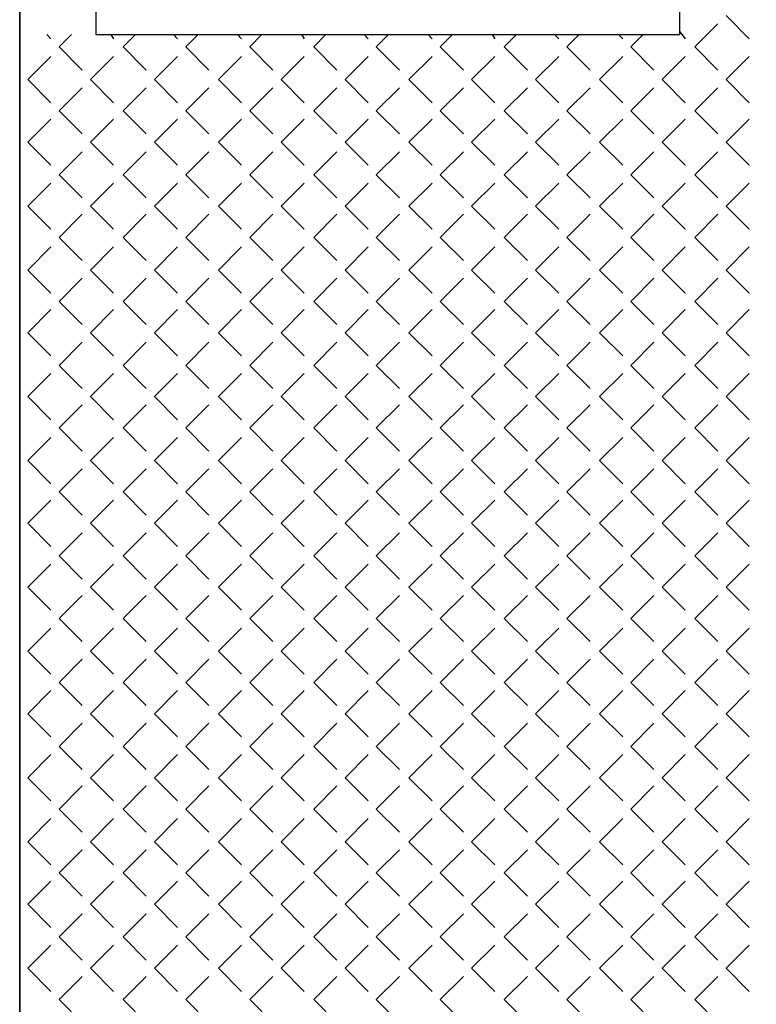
# Model space of a CAD drawing. Header units: millimetres. Extents: x -523 to 1404227, y -783705 to 1038705.
# Tile 30 of 256: x 197910 to 200202, y 13732 to 16795. Entities that reach past the tile are written whole.
import ezdxf

# ---------------------------------------------------------------- set-up
doc = ezdxf.new("R2010")
doc.units = ezdxf.units.MM
doc.linetypes.add('0.5_0.5', pattern=[1, 0.5, -0.5])
doc.layers.add('PDF _0', color=252, linetype='Continuous')

# ---------------------------------------------------------------- blocks, each defined once
blk = doc.blocks.new('A$Cc5eb5aaa')
at = {"layer": 'PDF _0', "color": 7, "lineweight": -3}
for points in [[(19042.8, 12065.8), (19042.8, 27946)], [(19042.8, 21815.8), (19042.8, 12065.8), (20994.5, 12065.8), (20994.5, 11667.8), (21193.4, 11667.8), (21193.4, 9834.7), (24042.7, 9834.7)], [(21096.1, 18141), (21096.1, 21604.1), (25219.6, 21654.9)], [(19279.8, 19965.7), (19279.8, 18141), (21096.1, 18141)]]:
    blk.add_lwpolyline(points, dxfattribs=at)
at = {"layer": 'PDF _0', "lineweight": -3}
for points in [[(21240, 18200.3), (21312, 18128.3)], [(21142.6, 18102.9), (21214.6, 18174.9)], [(19127.4, 18141), (19140.1, 18128.3)], [(19165.5, 18102.9), (19203.6, 18141)], [(19326.4, 18141), (19334.9, 18128.3)], [(19364.5, 18102.9), (19402.6, 18141)], [(19521.2, 18141), (19533.9, 18128.3)], [(19559.3, 18102.9), (19597.4, 18141)], [(19720.1, 18141), (19732.8, 18128.3)], [(19758.2, 18102.9), (19796.3, 18141)], [(19919.1, 18141), (19927.6, 18128.3)], [(19957.2, 18102.9), (19995.3, 18141)], [(20113.9, 18141), (20126.6, 18128.3)], [(20152, 18102.9), (20190.1, 18141)], [(20312.8, 18141), (20325.6, 18128.3)], [(20351, 18102.9), (20389.1, 18141)], [(20511.8, 18141), (20520.3, 18128.3)], [(20549.9, 18102.9), (20588, 18141)], [(20706.6, 18141), (20719.3, 18128.3)], [(20744.7, 18102.9), (20782.8, 18141)], [(20905.6, 18141), (20918.3, 18128.3)], [(20943.7, 18102.9), (20981.8, 18141)], [(21096.1, 18149.5), (21113, 18128.3)], [(19165.5, 18102.9), (19237.5, 18030.9)], [(19364.5, 18102.9), (19436.5, 18030.9)], [(19559.3, 18102.9), (19631.2, 18030.9)], [(19758.2, 18102.9), (19830.2, 18030.9)], [(19957.2, 18102.9), (20029.2, 18030.9)], [(20152, 18102.9), (20223.9, 18030.9)], [(20351, 18102.9), (20422.9, 18030.9)], [(20549.9, 18102.9), (20621.9, 18030.9)], [(20744.7, 18102.9), (20816.6, 18030.9)], [(20943.7, 18102.9), (21015.6, 18030.9)], [(21142.6, 18102.9), (21214.6, 18030.9)], [(19068.2, 18001.3), (19140.1, 18073.3)], [(19262.9, 18001.3), (19334.9, 18073.3)], [(19461.9, 18001.3), (19533.9, 18073.3)], [(19660.9, 18001.3), (19732.8, 18073.3)], [(19855.6, 18001.3), (19927.6, 18073.3)], [(20054.6, 18001.3), (20126.6, 18073.3)], [(20253.6, 18001.3), (20325.6, 18073.3)], [(20448.3, 18001.3), (20520.3, 18073.3)], [(20647.3, 18001.3), (20719.3, 18073.3)], [(20846.3, 18001.3), (20918.3, 18073.3)], [(21041, 18001.3), (21113, 18073.3)], [(21240, 18001.3), (21312, 18073.3)], [(19068.2, 18001.3), (19140.1, 17929.3)], [(19262.9, 18001.3), (19334.9, 17929.3)], [(19461.9, 18001.3), (19533.9, 17929.3)], [(19660.9, 18001.3), (19732.8, 17929.3)], [(19855.6, 18001.3), (19927.6, 17929.3)], [(20054.6, 18001.3), (20126.6, 17929.3)], [(20253.6, 18001.3), (20325.6, 17929.3)], [(20448.3, 18001.3), (20520.3, 17929.3)], [(20647.3, 18001.3), (20719.3, 17929.3)], [(20846.3, 18001.3), (20918.3, 17929.3)], [(21041, 18001.3), (21113, 17929.3)], [(21240, 18001.3), (21312, 17929.3)], [(19165.5, 17903.9), (19237.5, 17975.9)], [(19364.5, 17903.9), (19436.5, 17975.9)], [(19559.3, 17903.9), (19631.2, 17975.9)], [(19758.2, 17903.9), (19830.2, 17975.9)], [(19957.2, 17903.9), (20029.2, 17975.9)], [(20152, 17903.9), (20223.9, 17975.9)], [(20351, 17903.9), (20422.9, 17975.9)], [(20549.9, 17903.9), (20621.9, 17975.9)], [(20744.7, 17903.9), (20816.6, 17975.9)], [(20943.7, 17903.9), (21015.6, 17975.9)], [(21142.6, 17903.9), (21214.6, 17975.9)], [(19165.5, 17903.9), (19237.5, 17832)], [(19364.5, 17903.9), (19436.5, 17832)], [(19559.3, 17903.9), (19631.2, 17832)], [(19758.2, 17903.9), (19830.2, 17832)], [(19957.2, 17903.9), (20029.2, 17832)], [(20152, 17903.9), (20223.9, 17832)], [(20351, 17903.9), (20422.9, 17832)], [(20549.9, 17903.9), (20621.9, 17832)], [(20744.7, 17903.9), (20816.6, 17832)], [(20943.7, 17903.9), (21015.6, 17832)], [(21142.6, 17903.9), (21214.6, 17832)], [(19068.2, 17806.6), (19140.1, 17878.5)], [(19262.9, 17806.6), (19334.9, 17878.5)], [(19461.9, 17806.6), (19533.9, 17878.5)], [(19660.9, 17806.6), (19732.8, 17878.5)], [(19855.6, 17806.6), (19927.6, 17878.5)], [(20054.6, 17806.6), (20126.6, 17878.5)], [(20253.6, 17806.6), (20325.6, 17878.5)], [(20448.3, 17806.6), (20520.3, 17878.5)], [(20647.3, 17806.6), (20719.3, 17878.5)], [(20846.3, 17806.6), (20918.3, 17878.5)], [(21041, 17806.6), (21113, 17878.5)], [(21240, 17806.6), (21312, 17878.5)], [(19068.2, 17806.6), (19140.1, 17734.6)], [(19262.9, 17806.6), (19334.9, 17734.6)], [(19461.9, 17806.6), (19533.9, 17734.6)], [(19660.9, 17806.6), (19732.8, 17734.6)], [(19855.6, 17806.6), (19927.6, 17734.6)], [(20054.6, 17806.6), (20126.6, 17734.6)], [(20253.6, 17806.6), (20325.6, 17734.6)], [(20448.3, 17806.6), (20520.3, 17734.6)], [(20647.3, 17806.6), (20719.3, 17734.6)], [(20846.3, 17806.6), (20918.3, 17734.6)], [(21041, 17806.6), (21113, 17734.6)], [(21240, 17806.6), (21312, 17734.6)], [(19165.5, 17704.9), (19237.5, 17776.9)], [(19364.5, 17704.9), (19436.5, 17776.9)], [(19559.3, 17704.9), (19631.2, 17776.9)], [(19758.2, 17704.9), (19830.2, 17776.9)], [(19957.2, 17704.9), (20029.2, 17776.9)], [(20152, 17704.9), (20223.9, 17776.9)], [(20351, 17704.9), (20422.9, 17776.9)], [(20549.9, 17704.9), (20621.9, 17776.9)], [(20744.7, 17704.9), (20816.6, 17776.9)], [(20943.7, 17704.9), (21015.6, 17776.9)], [(21142.6, 17704.9), (21214.6, 17776.9)], [(19165.5, 17704.9), (19237.5, 17633)], [(19364.5, 17704.9), (19436.5, 17633)], [(19559.3, 17704.9), (19631.2, 17633)], [(19758.2, 17704.9), (19830.2, 17633)], [(19957.2, 17704.9), (20029.2, 17633)], [(20152, 17704.9), (20223.9, 17633)], [(20351, 17704.9), (20422.9, 17633)], [(20549.9, 17704.9), (20621.9, 17633)], [(20744.7, 17704.9), (20816.6, 17633)], [(20943.7, 17704.9), (21015.6, 17633)], [(21142.6, 17704.9), (21214.6, 17633)], [(19068.2, 17607.6), (19140.1, 17679.5)], [(19262.9, 17607.6), (19334.9, 17679.5)], [(19461.9, 17607.6), (19533.9, 17679.5)], [(19660.9, 17607.6), (19732.8, 17679.5)], [(19855.6, 17607.6), (19927.6, 17679.5)], [(20054.6, 17607.6), (20126.6, 17679.5)], [(20253.6, 17607.6), (20325.6, 17679.5)], [(20448.3, 17607.6), (20520.3, 17679.5)], [(20647.3, 17607.6), (20719.3, 17679.5)], [(20846.3, 17607.6), (20918.3, 17679.5)], [(21041, 17607.6), (21113, 17679.5)], [(21240, 17607.6), (21312, 17679.5)], [(19068.2, 17607.6), (19140.1, 17535.6)], [(19165.5, 17510.2), (19237.5, 17582.2)], [(19262.9, 17607.6), (19334.9, 17535.6)], [(19364.5, 17510.2), (19436.5, 17582.2)], [(19461.9, 17607.6), (19533.9, 17535.6)], [(19559.3, 17510.2), (19631.2, 17582.2)], [(19660.9, 17607.6), (19732.8, 17535.6)], [(19758.2, 17510.2), (19830.2, 17582.2)], [(19855.6, 17607.6), (19927.6, 17535.6)], [(19957.2, 17510.2), (20029.2, 17582.2)], [(20054.6, 17607.6), (20126.6, 17535.6)], [(20152, 17510.2), (20223.9, 17582.2)], [(20253.6, 17607.6), (20325.6, 17535.6)], [(20351, 17510.2), (20422.9, 17582.2)], [(20448.3, 17607.6), (20520.3, 17535.6)], [(20549.9, 17510.2), (20621.9, 17582.2)], [(20647.3, 17607.6), (20719.3, 17535.6)], [(20744.7, 17510.2), (20816.6, 17582.2)], [(20846.3, 17607.6), (20918.3, 17535.6)], [(20943.7, 17510.2), (21015.6, 17582.2)], [(21041, 17607.6), (21113, 17535.6)], [(21142.6, 17510.2), (21214.6, 17582.2)], [(21240, 17607.6), (21312, 17535.6)], [(19165.5, 17510.2), (19237.5, 17438.2)], [(19364.5, 17510.2), (19436.5, 17438.2)], [(19559.3, 17510.2), (19631.2, 17438.2)], [(19758.2, 17510.2), (19830.2, 17438.2)], [(19957.2, 17510.2), (20029.2, 17438.2)], [(20152, 17510.2), (20223.9, 17438.2)], [(20351, 17510.2), (20422.9, 17438.2)], [(20549.9, 17510.2), (20621.9, 17438.2)], [(20744.7, 17510.2), (20816.6, 17438.2)], [(20943.7, 17510.2), (21015.6, 17438.2)], [(21142.6, 17510.2), (21214.6, 17438.2)], [(19068.2, 17408.6), (19140.1, 17480.6)], [(19262.9, 17408.6), (19334.9, 17480.6)], [(19461.9, 17408.6), (19533.9, 17480.6)], [(19660.9, 17408.6), (19732.8, 17480.6)], [(19855.6, 17408.6), (19927.6, 17480.6)], [(20054.6, 17408.6), (20126.6, 17480.6)], [(20253.6, 17408.6), (20325.6, 17480.6)], [(20448.3, 17408.6), (20520.3, 17480.6)], [(20647.3, 17408.6), (20719.3, 17480.6)], [(20846.3, 17408.6), (20918.3, 17480.6)], [(21041, 17408.6), (21113, 17480.6)], [(21240, 17408.6), (21312, 17480.6)], [(19068.2, 17408.6), (19140.1, 17336.6)], [(19262.9, 17408.6), (19334.9, 17336.6)], [(19461.9, 17408.6), (19533.9, 17336.6)], [(19660.9, 17408.6), (19732.8, 17336.6)], [(19855.6, 17408.6), (19927.6, 17336.6)], [(20054.6, 17408.6), (20126.6, 17336.6)], [(20253.6, 17408.6), (20325.6, 17336.6)], [(20448.3, 17408.6), (20520.3, 17336.6)], [(20647.3, 17408.6), (20719.3, 17336.6)], [(20846.3, 17408.6), (20918.3, 17336.6)], [(21041, 17408.6), (21113, 17336.6)], [(21240, 17408.6), (21312, 17336.6)], [(19165.5, 17311.2), (19237.5, 17383.2)], [(19364.5, 17311.2), (19436.5, 17383.2)], [(19559.3, 17311.2), (19631.2, 17383.2)], [(19758.2, 17311.2), (19830.2, 17383.2)], [(19957.2, 17311.2), (20029.2, 17383.2)], [(20152, 17311.2), (20223.9, 17383.2)], [(20351, 17311.2), (20422.9, 17383.2)], [(20549.9, 17311.2), (20621.9, 17383.2)], [(20744.7, 17311.2), (20816.6, 17383.2)], [(20943.7, 17311.2), (21015.6, 17383.2)], [(21142.6, 17311.2), (21214.6, 17383.2)], [(19165.5, 17311.2), (19237.5, 17239.3)], [(19364.5, 17311.2), (19436.5, 17239.3)], [(19559.3, 17311.2), (19631.2, 17239.3)], [(19758.2, 17311.2), (19830.2, 17239.3)], [(19957.2, 17311.2), (20029.2, 17239.3)], [(20152, 17311.2), (20223.9, 17239.3)], [(20351, 17311.2), (20422.9, 17239.3)], [(20549.9, 17311.2), (20621.9, 17239.3)], [(20744.7, 17311.2), (20816.6, 17239.3)], [(20943.7, 17311.2), (21015.6, 17239.3)], [(21142.6, 17311.2), (21214.6, 17239.3)], [(19068.2, 17213.8), (19140.1, 17285.8)], [(19262.9, 17213.8), (19334.9, 17285.8)], [(19461.9, 17213.8), (19533.9, 17285.8)], [(19660.9, 17213.8), (19732.8, 17285.8)], [(19855.6, 17213.8), (19927.6, 17285.8)], [(20054.6, 17213.8), (20126.6, 17285.8)], [(20253.6, 17213.8), (20325.6, 17285.8)], [(20448.3, 17213.8), (20520.3, 17285.8)], [(20647.3, 17213.8), (20719.3, 17285.8)], [(20846.3, 17213.8), (20918.3, 17285.8)], [(21041, 17213.8), (21113, 17285.8)], [(21240, 17213.8), (21312, 17285.8)], [(19068.2, 17213.8), (19140.1, 17141.9)], [(19165.5, 17112.2), (19237.5, 17184.2)], [(19262.9, 17213.8), (19334.9, 17141.9)], [(19364.5, 17112.2), (19436.5, 17184.2)], [(19461.9, 17213.8), (19533.9, 17141.9)], [(19559.3, 17112.2), (19631.2, 17184.2)], [(19660.9, 17213.8), (19732.8, 17141.9)], [(19758.2, 17112.2), (19830.2, 17184.2)], [(19855.6, 17213.8), (19927.6, 17141.9)], [(19957.2, 17112.2), (20029.2, 17184.2)], [(20054.6, 17213.8), (20126.6, 17141.9)], [(20152, 17112.2), (20223.9, 17184.2)], [(20253.6, 17213.8), (20325.6, 17141.9)], [(20351, 17112.2), (20422.9, 17184.2)], [(20448.3, 17213.8), (20520.3, 17141.9)], [(20549.9, 17112.2), (20621.9, 17184.2)], [(20647.3, 17213.8), (20719.3, 17141.9)], [(20744.7, 17112.2), (20816.6, 17184.2)], [(20846.3, 17213.8), (20918.3, 17141.9)], [(20943.7, 17112.2), (21015.6, 17184.2)], [(21041, 17213.8), (21113, 17141.9)], [(21142.6, 17112.2), (21214.6, 17184.2)], [(21240, 17213.8), (21312, 17141.9)], [(19165.5, 17112.2), (19237.5, 17040.3)], [(19364.5, 17112.2), (19436.5, 17040.3)], [(19559.3, 17112.2), (19631.2, 17040.3)], [(19758.2, 17112.2), (19830.2, 17040.3)], [(19957.2, 17112.2), (20029.2, 17040.3)], [(20152, 17112.2), (20223.9, 17040.3)], [(20351, 17112.2), (20422.9, 17040.3)], [(20549.9, 17112.2), (20621.9, 17040.3)], [(20744.7, 17112.2), (20816.6, 17040.3)], [(20943.7, 17112.2), (21015.6, 17040.3)], [(21142.6, 17112.2), (21214.6, 17040.3)], [(19068.2, 17014.9), (19140.1, 17086.8)], [(19262.9, 17014.9), (19334.9, 17086.8)], [(19461.9, 17014.9), (19533.9, 17086.8)], [(19660.9, 17014.9), (19732.8, 17086.8)], [(19855.6, 17014.9), (19927.6, 17086.8)], [(20054.6, 17014.9), (20126.6, 17086.8)], [(20253.6, 17014.9), (20325.6, 17086.8)], [(20448.3, 17014.9), (20520.3, 17086.8)], [(20647.3, 17014.9), (20719.3, 17086.8)], [(20846.3, 17014.9), (20918.3, 17086.8)], [(21041, 17014.9), (21113, 17086.8)], [(21240, 17014.9), (21312, 17086.8)], [(19068.2, 17014.9), (19140.1, 16942.9)], [(19262.9, 17014.9), (19334.9, 16942.9)], [(19461.9, 17014.9), (19533.9, 16942.9)], [(19660.9, 17014.9), (19732.8, 16942.9)], [(19855.6, 17014.9), (19927.6, 16942.9)], [(20054.6, 17014.9), (20126.6, 16942.9)], [(20253.6, 17014.9), (20325.6, 16942.9)], [(20448.3, 17014.9), (20520.3, 16942.9)], [(20647.3, 17014.9), (20719.3, 16942.9)], [(20846.3, 17014.9), (20918.3, 16942.9)], [(21041, 17014.9), (21113, 16942.9)], [(21240, 17014.9), (21312, 16942.9)], [(19165.5, 16917.5), (19237.5, 16989.5)], [(19364.5, 16917.5), (19436.5, 16989.5)], [(19559.3, 16917.5), (19631.2, 16989.5)], [(19758.2, 16917.5), (19830.2, 16989.5)], [(19957.2, 16917.5), (20029.2, 16989.5)], [(20152, 16917.5), (20223.9, 16989.5)], [(20351, 16917.5), (20422.9, 16989.5)], [(20549.9, 16917.5), (20621.9, 16989.5)], [(20744.7, 16917.5), (20816.6, 16989.5)], [(20943.7, 16917.5), (21015.6, 16989.5)], [(21142.6, 16917.5), (21214.6, 16989.5)], [(19165.5, 16917.5), (19237.5, 16845.5)], [(19364.5, 16917.5), (19436.5, 16845.5)], [(19559.3, 16917.5), (19631.2, 16845.5)], [(19758.2, 16917.5), (19830.2, 16845.5)], [(19957.2, 16917.5), (20029.2, 16845.5)], [(20152, 16917.5), (20223.9, 16845.5)], [(20351, 16917.5), (20422.9, 16845.5)], [(20549.9, 16917.5), (20621.9, 16845.5)], [(20744.7, 16917.5), (20816.6, 16845.5)], [(20943.7, 16917.5), (21015.6, 16845.5)], [(21142.6, 16917.5), (21214.6, 16845.5)], [(19068.2, 16815.9), (19140.1, 16887.9)], [(19262.9, 16815.9), (19334.9, 16887.9)], [(19461.9, 16815.9), (19533.9, 16887.9)], [(19660.9, 16815.9), (19732.8, 16887.9)], [(19855.6, 16815.9), (19927.6, 16887.9)], [(20054.6, 16815.9), (20126.6, 16887.9)], [(20253.6, 16815.9), (20325.6, 16887.9)], [(20448.3, 16815.9), (20520.3, 16887.9)], [(20647.3, 16815.9), (20719.3, 16887.9)], [(20846.3, 16815.9), (20918.3, 16887.9)], [(21041, 16815.9), (21113, 16887.9)], [(21240, 16815.9), (21312, 16887.9)], [(19068.2, 16815.9), (19140.1, 16743.9)], [(19165.5, 16718.5), (19237.5, 16790.5)], [(19262.9, 16815.9), (19334.9, 16743.9)], [(19364.5, 16718.5), (19436.5, 16790.5)], [(19461.9, 16815.9), (19533.9, 16743.9)], [(19559.3, 16718.5), (19631.2, 16790.5)], [(19660.9, 16815.9), (19732.8, 16743.9)], [(19758.2, 16718.5), (19830.2, 16790.5)], [(19855.6, 16815.9), (19927.6, 16743.9)], [(19957.2, 16718.5), (20029.2, 16790.5)], [(20054.6, 16815.9), (20126.6, 16743.9)], [(20152, 16718.5), (20223.9, 16790.5)], [(20253.6, 16815.9), (20325.6, 16743.9)], [(20351, 16718.5), (20422.9, 16790.5)], [(20448.3, 16815.9), (20520.3, 16743.9)], [(20549.9, 16718.5), (20621.9, 16790.5)], [(20647.3, 16815.9), (20719.3, 16743.9)], [(20744.7, 16718.5), (20816.6, 16790.5)], [(20846.3, 16815.9), (20918.3, 16743.9)], [(20943.7, 16718.5), (21015.6, 16790.5)], [(21041, 16815.9), (21113, 16743.9)], [(21142.6, 16718.5), (21214.6, 16790.5)], [(21240, 16815.9), (21312, 16743.9)], [(19165.5, 16718.5), (19237.5, 16646.5)], [(19364.5, 16718.5), (19436.5, 16646.5)], [(19559.3, 16718.5), (19631.2, 16646.5)], [(19758.2, 16718.5), (19830.2, 16646.5)], [(19957.2, 16718.5), (20029.2, 16646.5)], [(20152, 16718.5), (20223.9, 16646.5)], [(20351, 16718.5), (20422.9, 16646.5)], [(20549.9, 16718.5), (20621.9, 16646.5)], [(20744.7, 16718.5), (20816.6, 16646.5)], [(20943.7, 16718.5), (21015.6, 16646.5)], [(21142.6, 16718.5), (21214.6, 16646.5)], [(19068.2, 16621.1), (19140.1, 16693.1)], [(19262.9, 16621.1), (19334.9, 16693.1)], [(19461.9, 16621.1), (19533.9, 16693.1)], [(19660.9, 16621.1), (19732.8, 16693.1)], [(19855.6, 16621.1), (19927.6, 16693.1)], [(20054.6, 16621.1), (20126.6, 16693.1)], [(20253.6, 16621.1), (20325.6, 16693.1)], [(20448.3, 16621.1), (20520.3, 16693.1)], [(20647.3, 16621.1), (20719.3, 16693.1)], [(20846.3, 16621.1), (20918.3, 16693.1)], [(21041, 16621.1), (21113, 16693.1)], [(21240, 16621.1), (21312, 16693.1)], [(19068.2, 16621.1), (19140.1, 16549.2)], [(19262.9, 16621.1), (19334.9, 16549.2)], [(19461.9, 16621.1), (19533.9, 16549.2)], [(19660.9, 16621.1), (19732.8, 16549.2)], [(19855.6, 16621.1), (19927.6, 16549.2)], [(20054.6, 16621.1), (20126.6, 16549.2)], [(20253.6, 16621.1), (20325.6, 16549.2)], [(20448.3, 16621.1), (20520.3, 16549.2)], [(20647.3, 16621.1), (20719.3, 16549.2)], [(20846.3, 16621.1), (20918.3, 16549.2)], [(21041, 16621.1), (21113, 16549.2)], [(21240, 16621.1), (21312, 16549.2)], [(19165.5, 16519.5), (19237.5, 16591.5)], [(19364.5, 16519.5), (19436.5, 16591.5)], [(19559.3, 16519.5), (19631.2, 16591.5)], [(19758.2, 16519.5), (19830.2, 16591.5)], [(19957.2, 16519.5), (20029.2, 16591.5)], [(20152, 16519.5), (20223.9, 16591.5)], [(20351, 16519.5), (20422.9, 16591.5)], [(20549.9, 16519.5), (20621.9, 16591.5)], [(20744.7, 16519.5), (20816.6, 16591.5)], [(20943.7, 16519.5), (21015.6, 16591.5)], [(21142.6, 16519.5), (21214.6, 16591.5)], [(19165.5, 16519.5), (19237.5, 16447.6)], [(19364.5, 16519.5), (19436.5, 16447.6)], [(19559.3, 16519.5), (19631.2, 16447.6)], [(19758.2, 16519.5), (19830.2, 16447.6)], [(19957.2, 16519.5), (20029.2, 16447.6)], [(20152, 16519.5), (20223.9, 16447.6)], [(20351, 16519.5), (20422.9, 16447.6)], [(20549.9, 16519.5), (20621.9, 16447.6)], [(20744.7, 16519.5), (20816.6, 16447.6)], [(20943.7, 16519.5), (21015.6, 16447.6)], [(21142.6, 16519.5), (21214.6, 16447.6)], [(19068.2, 16422.2), (19140.1, 16494.1)], [(19262.9, 16422.2), (19334.9, 16494.1)], [(19461.9, 16422.2), (19533.9, 16494.1)], [(19660.9, 16422.2), (19732.8, 16494.1)], [(19855.6, 16422.2), (19927.6, 16494.1)], [(20054.6, 16422.2), (20126.6, 16494.1)], [(20253.6, 16422.2), (20325.6, 16494.1)], [(20448.3, 16422.2), (20520.3, 16494.1)], [(20647.3, 16422.2), (20719.3, 16494.1)], [(20846.3, 16422.2), (20918.3, 16494.1)], [(21041, 16422.2), (21113, 16494.1)], [(21240, 16422.2), (21312, 16494.1)], [(19068.2, 16422.2), (19140.1, 16350.2)], [(19262.9, 16422.2), (19334.9, 16350.2)], [(19461.9, 16422.2), (19533.9, 16350.2)], [(19660.9, 16422.2), (19732.8, 16350.2)], [(19855.6, 16422.2), (19927.6, 16350.2)], [(20054.6, 16422.2), (20126.6, 16350.2)], [(20253.6, 16422.2), (20325.6, 16350.2)], [(20448.3, 16422.2), (20520.3, 16350.2)], [(20647.3, 16422.2), (20719.3, 16350.2)], [(20846.3, 16422.2), (20918.3, 16350.2)], [(21041, 16422.2), (21113, 16350.2)], [(21240, 16422.2), (21312, 16350.2)], [(19165.5, 16324.8), (19237.5, 16396.8)], [(19364.5, 16324.8), (19436.5, 16396.8)], [(19559.3, 16324.8), (19631.2, 16396.8)], [(19758.2, 16324.8), (19830.2, 16396.8)], [(19957.2, 16324.8), (20029.2, 16396.8)], [(20152, 16324.8), (20223.9, 16396.8)], [(20351, 16324.8), (20422.9, 16396.8)], [(20549.9, 16324.8), (20621.9, 16396.8)], [(20744.7, 16324.8), (20816.6, 16396.8)], [(20943.7, 16324.8), (21015.6, 16396.8)], [(21142.6, 16324.8), (21214.6, 16396.8)], [(19165.5, 16324.8), (19237.5, 16252.8)], [(19364.5, 16324.8), (19436.5, 16252.8)], [(19559.3, 16324.8), (19631.2, 16252.8)], [(19758.2, 16324.8), (19830.2, 16252.8)], [(19957.2, 16324.8), (20029.2, 16252.8)], [(20152, 16324.8), (20223.9, 16252.8)], [(20351, 16324.8), (20422.9, 16252.8)], [(20549.9, 16324.8), (20621.9, 16252.8)], [(20744.7, 16324.8), (20816.6, 16252.8)], [(20943.7, 16324.8), (21015.6, 16252.8)], [(21142.6, 16324.8), (21214.6, 16252.8)], [(19068.2, 16223.2), (19140.1, 16295.2)], [(19262.9, 16223.2), (19334.9, 16295.2)], [(19461.9, 16223.2), (19533.9, 16295.2)], [(19660.9, 16223.2), (19732.8, 16295.2)], [(19855.6, 16223.2), (19927.6, 16295.2)], [(20054.6, 16223.2), (20126.6, 16295.2)], [(20253.6, 16223.2), (20325.6, 16295.2)], [(20448.3, 16223.2), (20520.3, 16295.2)], [(20647.3, 16223.2), (20719.3, 16295.2)], [(20846.3, 16223.2), (20918.3, 16295.2)], [(21041, 16223.2), (21113, 16295.2)], [(21240, 16223.2), (21312, 16295.2)], [(19068.2, 16223.2), (19140.1, 16151.2)], [(19262.9, 16223.2), (19334.9, 16151.2)], [(19461.9, 16223.2), (19533.9, 16151.2)], [(19660.9, 16223.2), (19732.8, 16151.2)], [(19855.6, 16223.2), (19927.6, 16151.2)], [(20054.6, 16223.2), (20126.6, 16151.2)], [(20253.6, 16223.2), (20325.6, 16151.2)], [(20448.3, 16223.2), (20520.3, 16151.2)], [(20647.3, 16223.2), (20719.3, 16151.2)], [(20846.3, 16223.2), (20918.3, 16151.2)], [(21041, 16223.2), (21113, 16151.2)], [(21240, 16223.2), (21312, 16151.2)], [(19165.5, 16125.8), (19237.5, 16197.8)], [(19364.5, 16125.8), (19436.5, 16197.8)], [(19559.3, 16125.8), (19631.2, 16197.8)], [(19758.2, 16125.8), (19830.2, 16197.8)], [(19957.2, 16125.8), (20029.2, 16197.8)], [(20152, 16125.8), (20223.9, 16197.8)], [(20351, 16125.8), (20422.9, 16197.8)], [(20549.9, 16125.8), (20621.9, 16197.8)], [(20744.7, 16125.8), (20816.6, 16197.8)], [(20943.7, 16125.8), (21015.6, 16197.8)], [(21142.6, 16125.8), (21214.6, 16197.8)], [(19165.5, 16125.8), (19237.5, 16053.8)], [(19364.5, 16125.8), (19436.5, 16053.8)], [(19559.3, 16125.8), (19631.2, 16053.8)], [(19758.2, 16125.8), (19830.2, 16053.8)], [(19957.2, 16125.8), (20029.2, 16053.8)], [(20152, 16125.8), (20223.9, 16053.8)], [(20351, 16125.8), (20422.9, 16053.8)], [(20549.9, 16125.8), (20621.9, 16053.8)], [(20744.7, 16125.8), (20816.6, 16053.8)], [(20943.7, 16125.8), (21015.6, 16053.8)], [(21142.6, 16125.8), (21214.6, 16053.8)], [(19068.2, 16028.4), (19140.1, 16100.4)], [(19262.9, 16028.4), (19334.9, 16100.4)], [(19461.9, 16028.4), (19533.9, 16100.4)], [(19660.9, 16028.4), (19732.8, 16100.4)], [(19855.6, 16028.4), (19927.6, 16100.4)], [(20054.6, 16028.4), (20126.6, 16100.4)], [(20253.6, 16028.4), (20325.6, 16100.4)], [(20448.3, 16028.4), (20520.3, 16100.4)], [(20647.3, 16028.4), (20719.3, 16100.4)], [(20846.3, 16028.4), (20918.3, 16100.4)], [(21041, 16028.4), (21113, 16100.4)], [(21240, 16028.4), (21312, 16100.4)], [(19068.2, 16028.4), (19140.1, 15956.5)], [(19262.9, 16028.4), (19334.9, 15956.5)], [(19461.9, 16028.4), (19533.9, 15956.5)], [(19660.9, 16028.4), (19732.8, 15956.5)], [(19855.6, 16028.4), (19927.6, 15956.5)], [(20054.6, 16028.4), (20126.6, 15956.5)], [(20253.6, 16028.4), (20325.6, 15956.5)], [(20448.3, 16028.4), (20520.3, 15956.5)], [(20647.3, 16028.4), (20719.3, 15956.5)], [(20846.3, 16028.4), (20918.3, 15956.5)], [(21041, 16028.4), (21113, 15956.5)], [(21240, 16028.4), (21312, 15956.5)], [(19165.5, 15926.8), (19237.5, 15998.8)], [(19364.5, 15926.8), (19436.5, 15998.8)], [(19559.3, 15926.8), (19631.2, 15998.8)], [(19758.2, 15926.8), (19830.2, 15998.8)], [(19957.2, 15926.8), (20029.2, 15998.8)], [(20152, 15926.8), (20223.9, 15998.8)], [(20351, 15926.8), (20422.9, 15998.8)], [(20549.9, 15926.8), (20621.9, 15998.8)], [(20744.7, 15926.8), (20816.6, 15998.8)], [(20943.7, 15926.8), (21015.6, 15998.8)], [(21142.6, 15926.8), (21214.6, 15998.8)], [(19068.2, 15829.5), (19140.1, 15901.4)], [(19165.5, 15926.8), (19237.5, 15854.9)], [(19262.9, 15829.5), (19334.9, 15901.4)], [(19364.5, 15926.8), (19436.5, 15854.9)], [(19461.9, 15829.5), (19533.9, 15901.4)], [(19559.3, 15926.8), (19631.2, 15854.9)], [(19660.9, 15829.5), (19732.8, 15901.4)], [(19758.2, 15926.8), (19830.2, 15854.9)], [(19855.6, 15829.5), (19927.6, 15901.4)], [(19957.2, 15926.8), (20029.2, 15854.9)], [(20054.6, 15829.5), (20126.6, 15901.4)], [(20152, 15926.8), (20223.9, 15854.9)], [(20253.6, 15829.5), (20325.6, 15901.4)], [(20351, 15926.8), (20422.9, 15854.9)], [(20448.3, 15829.5), (20520.3, 15901.4)], [(20549.9, 15926.8), (20621.9, 15854.9)], [(20647.3, 15829.5), (20719.3, 15901.4)], [(20744.7, 15926.8), (20816.6, 15854.9)], [(20846.3, 15829.5), (20918.3, 15901.4)], [(20943.7, 15926.8), (21015.6, 15854.9)], [(21041, 15829.5), (21113, 15901.4)], [(21142.6, 15926.8), (21214.6, 15854.9)], [(21240, 15829.5), (21312, 15901.4)], [(19068.2, 15829.5), (19140.1, 15757.5)], [(19262.9, 15829.5), (19334.9, 15757.5)], [(19461.9, 15829.5), (19533.9, 15757.5)], [(19660.9, 15829.5), (19732.8, 15757.5)], [(19855.6, 15829.5), (19927.6, 15757.5)], [(20054.6, 15829.5), (20126.6, 15757.5)], [(20253.6, 15829.5), (20325.6, 15757.5)], [(20448.3, 15829.5), (20520.3, 15757.5)], [(20647.3, 15829.5), (20719.3, 15757.5)], [(20846.3, 15829.5), (20918.3, 15757.5)], [(21041, 15829.5), (21113, 15757.5)], [(21240, 15829.5), (21312, 15757.5)], [(19165.5, 15732.1), (19237.5, 15804.1)], [(19364.5, 15732.1), (19436.5, 15804.1)], [(19559.3, 15732.1), (19631.2, 15804.1)], [(19758.2, 15732.1), (19830.2, 15804.1)], [(19957.2, 15732.1), (20029.2, 15804.1)], [(20152, 15732.1), (20223.9, 15804.1)], [(20351, 15732.1), (20422.9, 15804.1)], [(20549.9, 15732.1), (20621.9, 15804.1)], [(20744.7, 15732.1), (20816.6, 15804.1)], [(20943.7, 15732.1), (21015.6, 15804.1)], [(21142.6, 15732.1), (21214.6, 15804.1)], [(19165.5, 15732.1), (19237.5, 15660.1)], [(19364.5, 15732.1), (19436.5, 15660.1)], [(19559.3, 15732.1), (19631.2, 15660.1)], [(19758.2, 15732.1), (19830.2, 15660.1)], [(19957.2, 15732.1), (20029.2, 15660.1)], [(20152, 15732.1), (20223.9, 15660.1)], [(20351, 15732.1), (20422.9, 15660.1)], [(20549.9, 15732.1), (20621.9, 15660.1)], [(20744.7, 15732.1), (20816.6, 15660.1)], [(20943.7, 15732.1), (21015.6, 15660.1)], [(21142.6, 15732.1), (21214.6, 15660.1)], [(19068.2, 15630.5), (19140.1, 15702.5)], [(19262.9, 15630.5), (19334.9, 15702.5)], [(19461.9, 15630.5), (19533.9, 15702.5)], [(19660.9, 15630.5), (19732.8, 15702.5)], [(19855.6, 15630.5), (19927.6, 15702.5)], [(20054.6, 15630.5), (20126.6, 15702.5)], [(20253.6, 15630.5), (20325.6, 15702.5)], [(20448.3, 15630.5), (20520.3, 15702.5)], [(20647.3, 15630.5), (20719.3, 15702.5)], [(20846.3, 15630.5), (20918.3, 15702.5)], [(21041, 15630.5), (21113, 15702.5)], [(21240, 15630.5), (21312, 15702.5)], [(19068.2, 15630.5), (19140.1, 15558.5)], [(19262.9, 15630.5), (19334.9, 15558.5)], [(19461.9, 15630.5), (19533.9, 15558.5)], [(19660.9, 15630.5), (19732.8, 15558.5)], [(19855.6, 15630.5), (19927.6, 15558.5)], [(20054.6, 15630.5), (20126.6, 15558.5)], [(20253.6, 15630.5), (20325.6, 15558.5)], [(20448.3, 15630.5), (20520.3, 15558.5)], [(20647.3, 15630.5), (20719.3, 15558.5)], [(20846.3, 15630.5), (20918.3, 15558.5)], [(21041, 15630.5), (21113, 15558.5)], [(21240, 15630.5), (21312, 15558.5)], [(19165.5, 15533.1), (19237.5, 15605.1)], [(19364.5, 15533.1), (19436.5, 15605.1)], [(19559.3, 15533.1), (19631.2, 15605.1)], [(19758.2, 15533.1), (19830.2, 15605.1)], [(19957.2, 15533.1), (20029.2, 15605.1)], [(20152, 15533.1), (20223.9, 15605.1)], [(20351, 15533.1), (20422.9, 15605.1)], [(20549.9, 15533.1), (20621.9, 15605.1)], [(20744.7, 15533.1), (20816.6, 15605.1)], [(20943.7, 15533.1), (21015.6, 15605.1)], [(21142.6, 15533.1), (21214.6, 15605.1)], [(19165.5, 15533.1), (19237.5, 15461.1)], [(19364.5, 15533.1), (19436.5, 15461.1)], [(19559.3, 15533.1), (19631.2, 15461.1)], [(19758.2, 15533.1), (19830.2, 15461.1)], [(19957.2, 15533.1), (20029.2, 15461.1)], [(20152, 15533.1), (20223.9, 15461.1)], [(20351, 15533.1), (20422.9, 15461.1)], [(20549.9, 15533.1), (20621.9, 15461.1)], [(20744.7, 15533.1), (20816.6, 15461.1)], [(20943.7, 15533.1), (21015.6, 15461.1)], [(21142.6, 15533.1), (21214.6, 15461.1)], [(19068.2, 15435.7), (19140.1, 15507.7)], [(19262.9, 15435.7), (19334.9, 15507.7)], [(19461.9, 15435.7), (19533.9, 15507.7)], [(19660.9, 15435.7), (19732.8, 15507.7)], [(19855.6, 15435.7), (19927.6, 15507.7)], [(20054.6, 15435.7), (20126.6, 15507.7)], [(20253.6, 15435.7), (20325.6, 15507.7)], [(20448.3, 15435.7), (20520.3, 15507.7)], [(20647.3, 15435.7), (20719.3, 15507.7)], [(20846.3, 15435.7), (20918.3, 15507.7)], [(21041, 15435.7), (21113, 15507.7)], [(21240, 15435.7), (21312, 15507.7)], [(19068.2, 15435.7), (19140.1, 15363.8)], [(19262.9, 15435.7), (19334.9, 15363.8)], [(19461.9, 15435.7), (19533.9, 15363.8)], [(19660.9, 15435.7), (19732.8, 15363.8)], [(19855.6, 15435.7), (19927.6, 15363.8)], [(20054.6, 15435.7), (20126.6, 15363.8)], [(20253.6, 15435.7), (20325.6, 15363.8)], [(20448.3, 15435.7), (20520.3, 15363.8)], [(20647.3, 15435.7), (20719.3, 15363.8)], [(20846.3, 15435.7), (20918.3, 15363.8)], [(21041, 15435.7), (21113, 15363.8)], [(21240, 15435.7), (21312, 15363.8)], [(19165.5, 15334.1), (19237.5, 15406.1)], [(19364.5, 15334.1), (19436.5, 15406.1)], [(19559.3, 15334.1), (19631.2, 15406.1)], [(19758.2, 15334.1), (19830.2, 15406.1)], [(19957.2, 15334.1), (20029.2, 15406.1)], [(20152, 15334.1), (20223.9, 15406.1)], [(20351, 15334.1), (20422.9, 15406.1)], [(20549.9, 15334.1), (20621.9, 15406.1)], [(20744.7, 15334.1), (20816.6, 15406.1)], [(20943.7, 15334.1), (21015.6, 15406.1)], [(21142.6, 15334.1), (21214.6, 15406.1)], [(19165.5, 15334.1), (19237.5, 15262.2)], [(19364.5, 15334.1), (19436.5, 15262.2)], [(19559.3, 15334.1), (19631.2, 15262.2)], [(19758.2, 15334.1), (19830.2, 15262.2)], [(19957.2, 15334.1), (20029.2, 15262.2)], [(20152, 15334.1), (20223.9, 15262.2)], [(20351, 15334.1), (20422.9, 15262.2)], [(20549.9, 15334.1), (20621.9, 15262.2)], [(20744.7, 15334.1), (20816.6, 15262.2)], [(20943.7, 15334.1), (21015.6, 15262.2)], [(21142.6, 15334.1), (21214.6, 15262.2)], [(19068.2, 15236.8), (19140.1, 15308.7)], [(19262.9, 15236.8), (19334.9, 15308.7)], [(19461.9, 15236.8), (19533.9, 15308.7)], [(19660.9, 15236.8), (19732.8, 15308.7)], [(19855.6, 15236.8), (19927.6, 15308.7)], [(20054.6, 15236.8), (20126.6, 15308.7)], [(20253.6, 15236.8), (20325.6, 15308.7)], [(20448.3, 15236.8), (20520.3, 15308.7)], [(20647.3, 15236.8), (20719.3, 15308.7)], [(20846.3, 15236.8), (20918.3, 15308.7)], [(21041, 15236.8), (21113, 15308.7)], [(21240, 15236.8), (21312, 15308.7)], [(19068.2, 15236.8), (19140.1, 15164.8)], [(19262.9, 15236.8), (19334.9, 15164.8)], [(19461.9, 15236.8), (19533.9, 15164.8)], [(19660.9, 15236.8), (19732.8, 15164.8)], [(19855.6, 15236.8), (19927.6, 15164.8)], [(20054.6, 15236.8), (20126.6, 15164.8)], [(20253.6, 15236.8), (20325.6, 15164.8)], [(20448.3, 15236.8), (20520.3, 15164.8)], [(20647.3, 15236.8), (20719.3, 15164.8)], [(20846.3, 15236.8), (20918.3, 15164.8)], [(21041, 15236.8), (21113, 15164.8)], [(21240, 15236.8), (21312, 15164.8)], [(19165.5, 15139.4), (19237.5, 15211.4)], [(19364.5, 15139.4), (19436.5, 15211.4)], [(19559.3, 15139.4), (19631.2, 15211.4)], [(19758.2, 15139.4), (19830.2, 15211.4)], [(19957.2, 15139.4), (20029.2, 15211.4)], [(20152, 15139.4), (20223.9, 15211.4)], [(20351, 15139.4), (20422.9, 15211.4)], [(20549.9, 15139.4), (20621.9, 15211.4)], [(20744.7, 15139.4), (20816.6, 15211.4)], [(20943.7, 15139.4), (21015.6, 15211.4)], [(21142.6, 15139.4), (21214.6, 15211.4)], [(19165.5, 15139.4), (19237.5, 15067.4)], [(19364.5, 15139.4), (19436.5, 15067.4)], [(19559.3, 15139.4), (19631.2, 15067.4)], [(19758.2, 15139.4), (19830.2, 15067.4)], [(19957.2, 15139.4), (20029.2, 15067.4)], [(20152, 15139.4), (20223.9, 15067.4)], [(20351, 15139.4), (20422.9, 15067.4)], [(20549.9, 15139.4), (20621.9, 15067.4)], [(20744.7, 15139.4), (20816.6, 15067.4)], [(20943.7, 15139.4), (21015.6, 15067.4)], [(21142.6, 15139.4), (21214.6, 15067.4)]]:
    blk.add_lwpolyline(points, dxfattribs=at)

msp = doc.modelspace()

# ---------------------------------------------------------------- block references
at = {"color": 1, "linetype": '0.5_0.5', "ltscale": 10}
msp.add_blockref('A$Cc5eb5aaa', (178867.66, -1392.86), dxfattribs=at)

doc.saveas('drawing.dxf')
